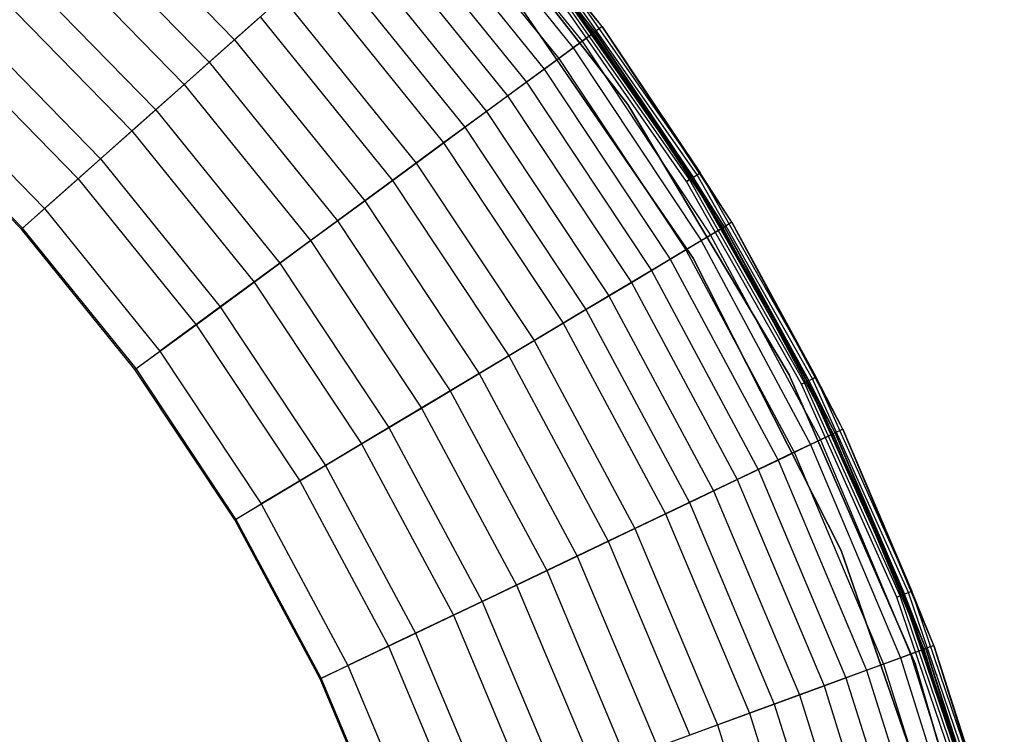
# Model space of a CAD drawing. Extents: x -11.4 to 11.4, y 1.8 to 24.6.
# Tile 197 of 199: x 6.5 to 11, y 16.8 to 20. Entities that reach past the tile are written whole.
import ezdxf

# ---------------------------------------------------------------- set-up
doc = ezdxf.new("R2010")
doc.units = 0
doc.header["$MEASUREMENT"] = 0
doc.layers.get('0').update_dxf_attribs({"color": 13, "linetype": 'CONTINUOUS'})

# ---------------------------------------------------------------- blocks, each defined once
blk = doc.blocks.new('GRUPUJ_4')
at = {"color": 0}
for p, q in [((20.6022, 18.148, 0.0816), (19.9298, 18.9796, 0.0816)), ((20.6022, 18.148, 0.0816), (19.9298, 18.9796, 0.0816)), ((19.8936, 18.9474, 0.9054), (20.5631, 18.1193, 0.9054)), ((19.8936, 18.9474, 0.9054), (20.5631, 18.1193, 0.9054)), ((20.5705, 18.1247, 0.0802), (19.9004, 18.9535, 0.0802)), ((20.5705, 18.1247, 0.0802), (19.9004, 18.9535, 0.0802)), ((20.7202, 17.7942, 0.0394), (19.8348, 18.923, 0.0394)), ((19.8348, 18.923, 0.0866), (20.7202, 17.7942, 0.0866)), ((20.7202, 17.7942, 0.0394), (19.8348, 18.923, 0.0394)), ((19.8348, 18.923, 0.0866), (20.7202, 17.7942, 0.0866)), ((20.7202, 17.7942, 0.0394), (19.8348, 18.923, 0.0394)), ((19.8454, 18.9046, 1.1801), (20.5111, 18.0812, 1.1801)), ((19.8454, 18.9046, 1.1801), (20.5111, 18.0812, 1.1801)), ((19.8082, 18.8715, 1.9047), (20.471, 18.0518, 1.9047)), ((19.8082, 18.8715, 1.9047), (20.471, 18.0518, 1.9047)), ((19.7469, 18.817, 2.1689), (20.4049, 18.0032, 2.1689)), ((19.7469, 18.817, 2.1689), (20.4049, 18.0032, 2.1689)), ((18.2684, 18.7638, 5.2789), (18.9278, 18.0887, 5.2789)), ((18.2684, 18.7638, 5.2789), (18.9278, 18.0887, 5.2789)), ((19.6856, 18.7625, 2.7907), (20.3387, 17.9547, 2.7907)), ((19.6856, 18.7625, 2.7907), (20.3387, 17.9547, 2.7907)), ((19.6107, 18.6959, 3.0418), (20.2579, 17.8954, 3.0418)), ((19.6107, 18.6959, 3.0418), (20.2579, 17.8954, 3.0418)), ((18.1632, 18.6509, 5.4192), (18.8125, 17.9862, 5.4192)), ((18.1632, 18.6509, 5.4192), (18.8125, 17.9862, 5.4192)), ((19.5313, 18.6253, 3.566), (20.1722, 17.8325, 3.566)), ((19.5313, 18.6253, 3.566), (20.1722, 17.8325, 3.566)), ((18.0592, 18.5393, 5.6574), (18.6985, 17.8848, 5.6574)), ((18.0592, 18.5393, 5.6574), (18.6985, 17.8848, 5.6574)), ((19.4418, 18.5457, 3.8034), (20.0757, 17.7617, 3.8034)), ((19.4418, 18.5457, 3.8034), (20.0757, 17.7617, 3.8034)), ((19.3509, 18.4649, 4.234), (19.9776, 17.6897, 4.234)), ((19.3509, 18.4649, 4.234), (19.9776, 17.6897, 4.234)), ((17.9406, 18.4121, 5.7763), (18.5686, 17.7693, 5.7763)), ((17.9406, 18.4121, 5.7763), (18.5686, 17.7693, 5.7763)), ((19.261, 18.385, 4.4118), (19.8806, 17.6186, 4.4118)), ((19.261, 18.385, 4.4118), (19.8806, 17.6186, 4.4118)), ((20.6022, 18.148, 0.0816), (20.4374, 18.3586, 0.0506)), ((21.0493, 17.4822, 0.0506), (20.4374, 18.3586, 0.0506)), ((21.0493, 17.4822, 0.0506), (20.4374, 18.3586, 0.0506)), ((20.6022, 18.148, 0.0816), (20.4374, 18.3586, 0.0506)), ((17.8419, 18.3062, 5.9534), (18.4604, 17.6731, 5.9534)), ((17.8419, 18.3062, 5.9534), (18.4604, 17.6731, 5.9534)), ((20.1734, 18.3241), (21.0182, 17.0936)), ((21.0182, 17.0936, 0.0394), (20.1734, 18.3241, 0.0394)), ((20.1734, 18.3241), (21.0182, 17.0936)), ((21.0182, 17.0936, 0.0394), (20.1734, 18.3241, 0.0394)), ((20.9871, 17.443), (20.3791, 18.3138)), ((20.9871, 17.443), (20.3791, 18.3138)), ((20.9871, 17.443, 0.0394), (20.3791, 18.3138, 0.0394)), ((20.9871, 17.443, 0.0394), (20.3791, 18.3138, 0.0394)), ((21.0002, 17.4512, 0.0425), (20.3913, 18.3232, 0.0425)), ((21.0002, 17.4512, 0.0425), (20.3913, 18.3232, 0.0425)), ((21.0111, 17.4581, 0.0514), (20.4016, 18.3311, 0.0514)), ((21.0111, 17.4581, 0.0514), (20.4016, 18.3311, 0.0514)), ((21.0132, 17.4594, 0.0063), (20.4035, 18.3326, 0.0063)), ((21.0132, 17.4594, 0.0063), (20.4035, 18.3326, 0.0063)), ((21.0182, 17.4626, 0.0647), (20.4082, 18.3362, 0.0647)), ((20.5705, 18.1247, 0.0802), (20.4082, 18.3362, 0.0647)), ((21.0182, 17.4626, 0.0647), (20.4082, 18.3362, 0.0647)), ((20.5705, 18.1247, 0.0802), (20.4082, 18.3362, 0.0647)), ((21.0351, 17.4732, 0.0241), (20.424, 18.3484, 0.0241)), ((21.0351, 17.4732, 0.0241), (20.424, 18.3484, 0.0241)), ((18.9278, 18.0887, 5.2789), (19.1452, 18.282, 4.811)), ((18.9278, 18.0887, 5.2789), (19.1452, 18.282, 4.811)), ((19.1452, 18.282, 4.811), (19.7557, 17.527, 4.811)), ((19.1452, 18.282, 4.811), (19.7557, 17.527, 4.811)), ((19.045, 18.1929, 4.9662), (18.8125, 17.9862, 5.4192)), ((19.045, 18.1929, 4.9662), (18.8125, 17.9862, 5.4192)), ((19.045, 18.1929, 4.9662), (19.6476, 17.4476, 4.9662)), ((19.045, 18.1929, 4.9662), (19.6476, 17.4476, 4.9662)), ((17.7116, 18.1664, 6.0441), (18.3175, 17.546, 6.0441)), ((17.7116, 18.1664, 6.0441), (18.3175, 17.546, 6.0441)), ((20.5705, 18.1247, 0.0802), (20.5111, 18.0812, 1.1801)), ((20.5705, 18.1247, 0.0802), (20.5111, 18.0812, 1.1801)), ((20.6022, 18.148, 0.0816), (20.5631, 18.1193, 0.9054)), ((20.6022, 18.148, 0.0816), (20.5631, 18.1193, 0.9054)), ((21.1599, 17.2369, 0.0802), (20.5705, 18.1247, 0.0802)), ((20.5705, 18.1247, 0.0802), (21.0182, 17.4626, 0.0647)), ((21.1599, 17.2369, 0.0802), (20.5705, 18.1247, 0.0802)), ((20.5705, 18.1247, 0.0802), (21.0182, 17.4626, 0.0647)), ((20.6022, 18.148, 0.0816), (21.0493, 17.4822, 0.0506)), ((20.6022, 18.148, 0.0816), (21.0493, 17.4822, 0.0506)), ((21.1937, 17.2571, 0.0816), (20.6022, 18.148, 0.0816)), ((21.1937, 17.2571, 0.0816), (20.6022, 18.148, 0.0816)), ((18.6985, 17.8848, 5.6574), (18.9278, 18.0887, 5.2789)), ((18.6985, 17.8848, 5.6574), (18.9278, 18.0887, 5.2789)), ((18.9278, 18.0887, 5.2789), (19.5211, 17.3548, 5.2789)), ((18.9278, 18.0887, 5.2789), (19.5211, 17.3548, 5.2789)), ((20.5111, 18.0812, 1.1801), (20.4049, 18.0032, 2.1689)), ((20.5111, 18.0812, 1.1801), (20.4049, 18.0032, 2.1689)), ((20.471, 18.0518, 1.9047), (20.5631, 18.1193, 0.9054)), ((20.471, 18.0518, 1.9047), (20.5631, 18.1193, 0.9054)), ((20.5111, 18.0812, 1.1801), (21.0968, 17.1991, 1.1801)), ((20.5111, 18.0812, 1.1801), (21.0968, 17.1991, 1.1801)), ((20.5631, 18.1193, 0.9054), (21.1521, 17.2322, 0.9054)), ((20.5631, 18.1193, 0.9054), (21.1521, 17.2322, 0.9054)), ((17.6182, 18.0663, 6.1734), (18.2152, 17.4551, 6.1734)), ((17.6182, 18.0663, 6.1734), (18.2152, 17.4551, 6.1734)), ((20.3387, 17.9547, 2.7907), (20.471, 18.0518, 1.9047)), ((20.3387, 17.9547, 2.7907), (20.471, 18.0518, 1.9047)), ((20.471, 18.0518, 1.9047), (21.0541, 17.1735, 1.9047)), ((20.471, 18.0518, 1.9047), (21.0541, 17.1735, 1.9047)), ((20.4049, 18.0032, 2.1689), (20.2579, 17.8954, 3.0418)), ((20.4049, 18.0032, 2.1689), (20.2579, 17.8954, 3.0418)), ((20.4049, 18.0032, 2.1689), (20.9837, 17.1314, 2.1689)), ((20.4049, 18.0032, 2.1689), (20.9837, 17.1314, 2.1689)), ((18.8125, 17.9862, 5.4192), (18.5686, 17.7693, 5.7763)), ((18.8125, 17.9862, 5.4192), (18.5686, 17.7693, 5.7763)), ((18.8125, 17.9862, 5.4192), (19.3967, 17.2635, 5.4192)), ((18.8125, 17.9862, 5.4192), (19.3967, 17.2635, 5.4192)), ((20.1722, 17.8325, 3.566), (20.3387, 17.9547, 2.7907)), ((20.1722, 17.8325, 3.566), (20.3387, 17.9547, 2.7907)), ((20.3387, 17.9547, 2.7907), (20.9133, 17.0893, 2.7907)), ((20.3387, 17.9547, 2.7907), (20.9133, 17.0893, 2.7907)), ((17.4789, 17.9168, 6.2296), (18.0625, 17.3193, 6.2296)), ((17.4789, 17.9168, 6.2296), (18.0625, 17.3193, 6.2296)), ((18.4604, 17.6731, 5.9534), (18.6985, 17.8848, 5.6574)), ((18.4604, 17.6731, 5.9534), (18.6985, 17.8848, 5.6574)), ((18.6985, 17.8848, 5.6574), (19.2738, 17.1733, 5.6574)), ((18.6985, 17.8848, 5.6574), (19.2738, 17.1733, 5.6574)), ((20.2579, 17.8954, 3.0418), (20.0757, 17.7617, 3.8034)), ((20.2579, 17.8954, 3.0418), (20.0757, 17.7617, 3.8034)), ((20.2579, 17.8954, 3.0418), (20.8273, 17.0378, 3.0418)), ((20.2579, 17.8954, 3.0418), (20.8273, 17.0378, 3.0418)), ((17.9572, 17.2257, 6.2835), (17.3829, 17.8137, 6.2835)), ((17.9572, 17.2257, 6.2835), (17.3829, 17.8137, 6.2835)), ((17.9621, 17.23, 6.3228), (17.3873, 17.8185, 6.3228)), ((17.9621, 17.23, 6.3228), (17.3873, 17.8185, 6.3228)), ((19.9776, 17.6897, 4.234), (20.1722, 17.8325, 3.566)), ((19.9776, 17.6897, 4.234), (20.1722, 17.8325, 3.566)), ((20.1722, 17.8325, 3.566), (20.7361, 16.9833, 3.566)), ((20.1722, 17.8325, 3.566), (20.7361, 16.9833, 3.566)), ((18.5686, 17.7693, 5.7763), (18.3175, 17.546, 6.0441)), ((18.5686, 17.7693, 5.7763), (18.3175, 17.546, 6.0441)), ((18.5686, 17.7693, 5.7763), (19.1336, 17.0705, 5.7763)), ((18.5686, 17.7693, 5.7763), (19.1336, 17.0705, 5.7763)), ((21.4554, 16.5622, 0.0394), (20.7202, 17.7942, 0.0394)), ((20.7202, 17.7942, 0.0866), (21.4554, 16.5622, 0.0866)), ((20.7202, 17.7942, 0.0394), (20.7202, 17.7942, 0.0866)), ((21.4554, 16.5622, 0.0394), (20.7202, 17.7942, 0.0394)), ((20.7202, 17.7942, 0.0394), (20.7202, 17.7942, 0.0866)), ((20.7202, 17.7942, 0.0866), (21.4554, 16.5622, 0.0866)), ((21.4554, 16.5622, 0.0394), (20.7202, 17.7942, 0.0394)), ((20.0757, 17.7617, 3.8034), (19.8806, 17.6186, 4.4118)), ((20.0757, 17.7617, 3.8034), (19.8806, 17.6186, 4.4118)), ((20.0757, 17.7617, 3.8034), (20.6334, 16.9218, 3.8034)), ((20.0757, 17.7617, 3.8034), (20.6334, 16.9218, 3.8034)), ((19.7557, 17.527, 4.811), (19.9776, 17.6897, 4.234)), ((19.7557, 17.527, 4.811), (19.9776, 17.6897, 4.234)), ((19.9776, 17.6897, 4.234), (20.529, 16.8593, 4.234)), ((19.9776, 17.6897, 4.234), (20.529, 16.8593, 4.234)), ((18.2152, 17.4551, 6.1734), (18.4604, 17.6731, 5.9534)), ((18.2152, 17.4551, 6.1734), (18.4604, 17.6731, 5.9534)), ((18.4604, 17.6731, 5.9534), (19.0169, 16.9848, 5.9534)), ((18.4604, 17.6731, 5.9534), (19.0169, 16.9848, 5.9534)), ((19.8806, 17.6186, 4.4118), (19.6476, 17.4476, 4.9662)), ((19.8806, 17.6186, 4.4118), (19.6476, 17.4476, 4.9662)), ((19.8806, 17.6186, 4.4118), (20.4258, 16.7976, 4.4118)), ((19.8806, 17.6186, 4.4118), (20.4258, 16.7976, 4.4118)), ((18.3175, 17.546, 6.0441), (18.0625, 17.3193, 6.2296)), ((18.3175, 17.546, 6.0441), (18.0625, 17.3193, 6.2296)), ((18.3175, 17.546, 6.0441), (18.8627, 16.8717, 6.0441)), ((18.3175, 17.546, 6.0441), (18.8627, 16.8717, 6.0441)), ((19.5211, 17.3548, 5.2789), (19.7557, 17.527, 4.811)), ((19.5211, 17.3548, 5.2789), (19.7557, 17.527, 4.811)), ((19.7557, 17.527, 4.811), (20.2928, 16.718, 4.811)), ((19.7557, 17.527, 4.811), (20.2928, 16.718, 4.811)), ((17.9621, 17.23, 6.3228), (18.2152, 17.4551, 6.1734)), ((17.9621, 17.23, 6.3228), (18.2152, 17.4551, 6.1734)), ((18.2152, 17.4551, 6.1734), (18.7524, 16.7907, 6.1734)), ((18.2152, 17.4551, 6.1734), (18.7524, 16.7907, 6.1734)), ((20.9871, 17.443), (21.0132, 17.4594, 0.0063)), ((20.9871, 17.443), (21.0132, 17.4594, 0.0063)), ((21.0111, 17.4581, 0.0514), (21.0002, 17.4512, 0.0425)), ((21.0111, 17.4581, 0.0514), (21.0002, 17.4512, 0.0425)), ((21.0182, 17.4626, 0.0647), (21.0111, 17.4581, 0.0514)), ((21.0182, 17.4626, 0.0647), (21.0111, 17.4581, 0.0514)), ((21.5362, 16.5319, 0.0514), (21.0111, 17.4581, 0.0514)), ((21.5362, 16.5319, 0.0514), (21.0111, 17.4581, 0.0514)), ((21.0132, 17.4594, 0.0063), (21.0351, 17.4732, 0.0241)), ((21.0132, 17.4594, 0.0063), (21.0351, 17.4732, 0.0241)), ((21.5384, 16.533, 0.0063), (21.0132, 17.4594, 0.0063)), ((21.5384, 16.533, 0.0063), (21.0132, 17.4594, 0.0063)), ((21.5438, 16.5357, 0.0647), (21.0182, 17.4626, 0.0647)), ((21.1599, 17.2369, 0.0802), (21.0182, 17.4626, 0.0647)), ((21.5438, 16.5357, 0.0647), (21.0182, 17.4626, 0.0647)), ((21.1599, 17.2369, 0.0802), (21.0182, 17.4626, 0.0647)), ((21.0351, 17.4732, 0.0241), (21.0493, 17.4822, 0.0506)), ((21.0351, 17.4732, 0.0241), (21.0493, 17.4822, 0.0506)), ((21.5615, 16.5447, 0.0241), (21.0351, 17.4732, 0.0241)), ((21.5615, 16.5447, 0.0241), (21.0351, 17.4732, 0.0241)), ((21.1937, 17.2571, 0.0816), (21.0493, 17.4822, 0.0506)), ((21.5766, 16.5524, 0.0506), (21.0493, 17.4822, 0.0506)), ((21.5766, 16.5524, 0.0506), (21.0493, 17.4822, 0.0506)), ((21.1937, 17.2571, 0.0816), (21.0493, 17.4822, 0.0506)), ((19.6476, 17.4476, 4.9662), (19.3967, 17.2635, 5.4192)), ((19.6476, 17.4476, 4.9662), (19.3967, 17.2635, 5.4192)), ((19.6476, 17.4476, 4.9662), (20.1777, 16.6492, 4.9662)), ((19.6476, 17.4476, 4.9662), (20.1777, 16.6492, 4.9662)), ((21.0002, 17.4512, 0.0425), (20.9871, 17.443, 0.0394)), ((21.0002, 17.4512, 0.0425), (20.9871, 17.443, 0.0394)), ((21.511, 16.5191), (20.9871, 17.443)), ((21.511, 16.5191), (20.9871, 17.443)), ((21.511, 16.5191, 0.0394), (20.9871, 17.443, 0.0394)), ((21.511, 16.5191, 0.0394), (20.9871, 17.443, 0.0394)), ((21.5247, 16.5261, 0.0425), (21.0002, 17.4512, 0.0425)), ((21.5247, 16.5261, 0.0425), (21.0002, 17.4512, 0.0425)), ((17.9572, 17.2257, 6.2835), (18.0625, 17.3193, 6.2296)), ((17.9572, 17.2257, 6.2835), (18.0625, 17.3193, 6.2296)), ((18.0625, 17.3193, 6.2296), (18.5876, 16.6699, 6.2296)), ((18.0625, 17.3193, 6.2296), (18.5876, 16.6699, 6.2296)), ((19.2738, 17.1733, 5.6574), (19.5211, 17.3548, 5.2789)), ((19.2738, 17.1733, 5.6574), (19.5211, 17.3548, 5.2789)), ((19.5211, 17.3548, 5.2789), (20.0431, 16.5686, 5.2789)), ((19.5211, 17.3548, 5.2789), (20.0431, 16.5686, 5.2789)), ((18.4792, 16.5904, 6.3228), (17.9621, 17.23, 6.3228)), ((18.4792, 16.5904, 6.3228), (17.9621, 17.23, 6.3228)), ((19.3967, 17.2635, 5.4192), (19.1336, 17.0705, 5.7763)), ((19.3967, 17.2635, 5.4192), (19.1336, 17.0705, 5.7763)), ((19.3967, 17.2635, 5.4192), (19.9107, 16.4894, 5.4192)), ((19.3967, 17.2635, 5.4192), (19.9107, 16.4894, 5.4192)), ((21.0541, 17.1735, 1.9047), (21.1521, 17.2322, 0.9054)), ((21.0541, 17.1735, 1.9047), (21.1521, 17.2322, 0.9054)), ((21.1599, 17.2369, 0.0802), (21.0968, 17.1991, 1.1801)), ((21.1599, 17.2369, 0.0802), (21.0968, 17.1991, 1.1801)), ((21.1937, 17.2571, 0.0816), (21.1521, 17.2322, 0.9054)), ((21.1937, 17.2571, 0.0816), (21.1521, 17.2322, 0.9054)), ((21.1521, 17.2322, 0.9054), (21.6554, 16.2938, 0.9054)), ((21.1521, 17.2322, 0.9054), (21.6554, 16.2938, 0.9054)), ((21.6637, 16.2977, 0.0802), (21.1599, 17.2369, 0.0802)), ((21.6637, 16.2977, 0.0802), (21.1599, 17.2369, 0.0802)), ((21.1599, 17.2369, 0.0802), (21.5438, 16.5357, 0.0647)), ((21.1599, 17.2369, 0.0802), (21.5438, 16.5357, 0.0647)), ((21.1937, 17.2571, 0.0816), (21.5766, 16.5524, 0.0506)), ((21.1937, 17.2571, 0.0816), (21.5766, 16.5524, 0.0506)), ((21.6992, 16.3147, 0.0816), (21.1937, 17.2571, 0.0816)), ((21.6992, 16.3147, 0.0816), (21.1937, 17.2571, 0.0816)), ((18.474, 16.5865, 6.2835), (17.9572, 17.2257, 6.2835)), ((18.474, 16.5865, 6.2835), (17.9572, 17.2257, 6.2835)), ((21.0968, 17.1991, 1.1801), (20.9837, 17.1314, 2.1689)), ((21.0968, 17.1991, 1.1801), (20.9837, 17.1314, 2.1689)), ((21.0968, 17.1991, 1.1801), (21.5973, 16.266, 1.1801)), ((21.0968, 17.1991, 1.1801), (21.5973, 16.266, 1.1801)), ((19.0169, 16.9848, 5.9534), (19.2738, 17.1733, 5.6574)), ((19.0169, 16.9848, 5.9534), (19.2738, 17.1733, 5.6574)), ((19.2738, 17.1733, 5.6574), (19.7799, 16.4111, 5.6574)), ((19.2738, 17.1733, 5.6574), (19.7799, 16.4111, 5.6574)), ((20.9133, 17.0893, 2.7907), (21.0541, 17.1735, 1.9047)), ((20.9133, 17.0893, 2.7907), (21.0541, 17.1735, 1.9047)), ((21.0541, 17.1735, 1.9047), (21.5524, 16.2446, 1.9047)), ((21.0541, 17.1735, 1.9047), (21.5524, 16.2446, 1.9047)), ((20.9837, 17.1314, 2.1689), (20.8273, 17.0378, 3.0418)), ((20.9837, 17.1314, 2.1689), (20.8273, 17.0378, 3.0418)), ((20.9837, 17.1314, 2.1689), (21.4784, 16.2093, 2.1689)), ((20.9837, 17.1314, 2.1689), (21.4784, 16.2093, 2.1689)), ((21.0182, 17.0936), (21.6913, 15.7614)), ((21.0182, 17.0936, 0.0394), (21.0182, 17.0936)), ((21.6913, 15.7614, 0.0394), (21.0182, 17.0936, 0.0394)), ((21.0182, 17.0936, 0.0394), (21.0182, 17.0936)), ((21.0182, 17.0936), (21.6913, 15.7614)), ((21.6913, 15.7614, 0.0394), (21.0182, 17.0936, 0.0394)), ((19.1336, 17.0705, 5.7763), (18.8627, 16.8717, 6.0441)), ((19.1336, 17.0705, 5.7763), (18.8627, 16.8717, 6.0441)), ((19.1336, 17.0705, 5.7763), (19.6306, 16.3218, 5.7763)), ((19.1336, 17.0705, 5.7763), (19.6306, 16.3218, 5.7763)), ((20.7361, 16.9833, 3.566), (20.9133, 17.0893, 2.7907)), ((20.7361, 16.9833, 3.566), (20.9133, 17.0893, 2.7907)), ((20.9133, 17.0893, 2.7907), (21.4043, 16.1739, 2.7907)), ((20.9133, 17.0893, 2.7907), (21.4043, 16.1739, 2.7907)), ((20.8273, 17.0378, 3.0418), (20.6334, 16.9218, 3.8034)), ((20.8273, 17.0378, 3.0418), (20.6334, 16.9218, 3.8034)), ((20.8273, 17.0378, 3.0418), (21.3139, 16.1307, 3.0418)), ((20.8273, 17.0378, 3.0418), (21.3139, 16.1307, 3.0418)), ((18.7524, 16.7907, 6.1734), (19.0169, 16.9848, 5.9534)), ((18.7524, 16.7907, 6.1734), (19.0169, 16.9848, 5.9534)), ((19.0169, 16.9848, 5.9534), (19.5064, 16.2475, 5.9534)), ((19.0169, 16.9848, 5.9534), (19.5064, 16.2475, 5.9534)), ((20.529, 16.8593, 4.234), (20.7361, 16.9833, 3.566)), ((20.529, 16.8593, 4.234), (20.7361, 16.9833, 3.566)), ((20.7361, 16.9833, 3.566), (21.2179, 16.0849, 3.566)), ((20.7361, 16.9833, 3.566), (21.2179, 16.0849, 3.566)), ((20.6334, 16.9218, 3.8034), (20.4258, 16.7976, 4.4118)), ((20.6334, 16.9218, 3.8034), (20.4258, 16.7976, 4.4118)), ((20.6334, 16.9218, 3.8034), (21.1099, 16.0333, 3.8034)), ((20.6334, 16.9218, 3.8034), (21.1099, 16.0333, 3.8034)), ((18.8627, 16.8717, 6.0441), (18.5876, 16.6699, 6.2296)), ((18.8627, 16.8717, 6.0441), (18.5876, 16.6699, 6.2296)), ((18.8627, 16.8717, 6.0441), (19.3423, 16.1493, 6.0441)), ((18.8627, 16.8717, 6.0441), (19.3423, 16.1493, 6.0441)), ((20.2928, 16.718, 4.811), (20.529, 16.8593, 4.234)), ((20.2928, 16.718, 4.811), (20.529, 16.8593, 4.234)), ((20.529, 16.8593, 4.234), (21.0001, 15.9809, 4.234)), ((20.529, 16.8593, 4.234), (21.0001, 15.9809, 4.234)), ((18.4792, 16.5904, 6.3228), (18.7524, 16.7907, 6.1734)), ((18.4792, 16.5904, 6.3228), (18.7524, 16.7907, 6.1734)), ((18.7524, 16.7907, 6.1734), (19.2249, 16.079, 6.1734)), ((18.7524, 16.7907, 6.1734), (19.2249, 16.079, 6.1734)), ((20.4258, 16.7976, 4.4118), (20.1777, 16.6492, 4.9662)), ((20.4258, 16.7976, 4.4118), (20.1777, 16.6492, 4.9662)), ((20.4258, 16.7976, 4.4118), (20.8916, 15.9291, 4.4118)), ((20.4258, 16.7976, 4.4118), (20.8916, 15.9291, 4.4118)), ((20.0431, 16.5686, 5.2789), (20.2928, 16.718, 4.811)), ((20.0431, 16.5686, 5.2789), (20.2928, 16.718, 4.811)), ((20.2928, 16.718, 4.811), (20.7518, 15.8623, 4.811)), ((20.2928, 16.718, 4.811), (20.7518, 15.8623, 4.811)), ((18.474, 16.5865, 6.2835), (18.5876, 16.6699, 6.2296)), ((18.474, 16.5865, 6.2835), (18.5876, 16.6699, 6.2296)), ((18.5876, 16.6699, 6.2296), (19.0496, 15.9741, 6.2296)), ((18.5876, 16.6699, 6.2296), (19.0496, 15.9741, 6.2296)), ((20.1777, 16.6492, 4.9662), (19.9107, 16.4894, 5.4192)), ((20.1777, 16.6492, 4.9662), (19.9107, 16.4894, 5.4192)), ((20.1777, 16.6492, 4.9662), (20.6308, 15.8046, 4.9662)), ((20.1777, 16.6492, 4.9662), (20.6308, 15.8046, 4.9662)), ((18.9287, 15.9017, 6.2835), (18.474, 16.5865, 6.2835)), ((18.9287, 15.9017, 6.2835), (18.474, 16.5865, 6.2835)), ((18.9342, 15.9051, 6.3228), (18.4792, 16.5904, 6.3228)), ((18.9342, 15.9051, 6.3228), (18.4792, 16.5904, 6.3228)), ((19.7799, 16.4111, 5.6574), (20.0431, 16.5686, 5.2789)), ((19.7799, 16.4111, 5.6574), (20.0431, 16.5686, 5.2789)), ((20.0431, 16.5686, 5.2789), (20.4892, 15.737, 5.2789)), ((20.0431, 16.5686, 5.2789), (20.4892, 15.737, 5.2789)), ((22.0286, 15.247, 0.0394), (21.4554, 16.5622, 0.0394)), ((21.4554, 16.5622, 0.0866), (22.0286, 15.247, 0.0866)), ((21.4554, 16.5622, 0.0394), (21.4554, 16.5622, 0.0866)), ((22.0286, 15.247, 0.0394), (21.4554, 16.5622, 0.0394)), ((22.0286, 15.247, 0.0394), (21.4554, 16.5622, 0.0394)), ((21.4554, 16.5622, 0.0394), (21.4554, 16.5622, 0.0866)), ((21.4554, 16.5622, 0.0866), (22.0286, 15.247, 0.0866)), ((21.511, 16.5191), (21.5384, 16.533, 0.0063)), ((21.511, 16.5191), (21.5384, 16.533, 0.0063)), ((21.5247, 16.5261, 0.0425), (21.511, 16.5191, 0.0394)), ((21.5247, 16.5261, 0.0425), (21.511, 16.5191, 0.0394)), ((21.946, 15.5502), (21.511, 16.5191)), ((21.946, 15.5502), (21.511, 16.5191)), ((21.946, 15.5502, 0.0394), (21.511, 16.5191, 0.0394)), ((21.946, 15.5502, 0.0394), (21.511, 16.5191, 0.0394)), ((21.5362, 16.5319, 0.0514), (21.5247, 16.5261, 0.0425)), ((21.5362, 16.5319, 0.0514), (21.5247, 16.5261, 0.0425)), ((21.9603, 15.5559, 0.0425), (21.5247, 16.5261, 0.0425)), ((21.9603, 15.5559, 0.0425), (21.5247, 16.5261, 0.0425)), ((21.5438, 16.5357, 0.0647), (21.5362, 16.5319, 0.0514)), ((21.5438, 16.5357, 0.0647), (21.5362, 16.5319, 0.0514)), ((21.9723, 15.5606, 0.0514), (21.5362, 16.5319, 0.0514)), ((21.9723, 15.5606, 0.0514), (21.5362, 16.5319, 0.0514)), ((21.5384, 16.533, 0.0063), (21.5615, 16.5447, 0.0241)), ((21.5384, 16.533, 0.0063), (21.5615, 16.5447, 0.0241)), ((21.9746, 15.5615, 0.0063), (21.5384, 16.533, 0.0063)), ((21.9746, 15.5615, 0.0063), (21.5384, 16.533, 0.0063)), ((21.9802, 15.5637, 0.0647), (21.5438, 16.5357, 0.0647)), ((21.6637, 16.2977, 0.0802), (21.5438, 16.5357, 0.0647)), ((21.6637, 16.2977, 0.0802), (21.5438, 16.5357, 0.0647)), ((21.9802, 15.5637, 0.0647), (21.5438, 16.5357, 0.0647)), ((21.5615, 16.5447, 0.0241), (21.5766, 16.5524, 0.0506)), ((21.5615, 16.5447, 0.0241), (21.5766, 16.5524, 0.0506)), ((21.9987, 15.571, 0.0241), (21.5615, 16.5447, 0.0241)), ((21.9987, 15.571, 0.0241), (21.5615, 16.5447, 0.0241)), ((22.0144, 15.5772, 0.0506), (21.5766, 16.5524, 0.0506)), ((21.6992, 16.3147, 0.0816), (21.5766, 16.5524, 0.0506)), ((22.0144, 15.5772, 0.0506), (21.5766, 16.5524, 0.0506)), ((21.6992, 16.3147, 0.0816), (21.5766, 16.5524, 0.0506)), ((19.9107, 16.4894, 5.4192), (19.6306, 16.3218, 5.7763)), ((19.9107, 16.4894, 5.4192), (19.6306, 16.3218, 5.7763)), ((19.9107, 16.4894, 5.4192), (20.35, 15.6705, 5.4192)), ((19.9107, 16.4894, 5.4192), (20.35, 15.6705, 5.4192)), ((19.5064, 16.2475, 5.9534), (19.7799, 16.4111, 5.6574)), ((19.5064, 16.2475, 5.9534), (19.7799, 16.4111, 5.6574)), ((19.7799, 16.4111, 5.6574), (20.2123, 15.6048, 5.6574)), ((19.7799, 16.4111, 5.6574), (20.2123, 15.6048, 5.6574)), ((19.6306, 16.3218, 5.7763), (19.3423, 16.1493, 6.0441)), ((19.6306, 16.3218, 5.7763), (19.3423, 16.1493, 6.0441)), ((19.6306, 16.3218, 5.7763), (20.0554, 15.5299, 5.7763)), ((19.6306, 16.3218, 5.7763), (20.0554, 15.5299, 5.7763)), ((21.5524, 16.2446, 1.9047), (21.6554, 16.2938, 0.9054)), ((21.5524, 16.2446, 1.9047), (21.6554, 16.2938, 0.9054)), ((21.6637, 16.2977, 0.0802), (21.5973, 16.266, 1.1801)), ((21.6637, 16.2977, 0.0802), (21.5973, 16.266, 1.1801)), ((21.6992, 16.3147, 0.0816), (21.6554, 16.2938, 0.9054)), ((21.6992, 16.3147, 0.0816), (21.6554, 16.2938, 0.9054)), ((21.6554, 16.2938, 0.9054), (22.0687, 15.3124, 0.9054)), ((21.6554, 16.2938, 0.9054), (22.0687, 15.3124, 0.9054)), ((22.0773, 15.3155, 0.0802), (21.6637, 16.2977, 0.0802)), ((22.0773, 15.3155, 0.0802), (21.6637, 16.2977, 0.0802)), ((21.6637, 16.2977, 0.0802), (21.9802, 15.5637, 0.0647)), ((21.6637, 16.2977, 0.0802), (21.9802, 15.5637, 0.0647)), ((21.6992, 16.3147, 0.0816), (22.0144, 15.5772, 0.0506)), ((22.1142, 15.3291, 0.0816), (21.6992, 16.3147, 0.0816)), ((21.6992, 16.3147, 0.0816), (22.0144, 15.5772, 0.0506)), ((22.1142, 15.3291, 0.0816), (21.6992, 16.3147, 0.0816)), ((19.2249, 16.079, 6.1734), (19.5064, 16.2475, 5.9534)), ((19.2249, 16.079, 6.1734), (19.5064, 16.2475, 5.9534)), ((19.5064, 16.2475, 5.9534), (19.9248, 15.4675, 5.9534)), ((19.5064, 16.2475, 5.9534), (19.9248, 15.4675, 5.9534)), ((21.4043, 16.1739, 2.7907), (21.5524, 16.2446, 1.9047)), ((21.4043, 16.1739, 2.7907), (21.5524, 16.2446, 1.9047)), ((21.5973, 16.266, 1.1801), (21.4784, 16.2093, 2.1689)), ((21.5973, 16.266, 1.1801), (21.4784, 16.2093, 2.1689)), ((21.5524, 16.2446, 1.9047), (21.9615, 15.273, 1.9047)), ((21.5524, 16.2446, 1.9047), (21.9615, 15.273, 1.9047)), ((21.5973, 16.266, 1.1801), (22.0082, 15.2902, 1.1801)), ((21.5973, 16.266, 1.1801), (22.0082, 15.2902, 1.1801)), ((21.4784, 16.2093, 2.1689), (21.3139, 16.1307, 3.0418)), ((21.4784, 16.2093, 2.1689), (21.3139, 16.1307, 3.0418)), ((21.4784, 16.2093, 2.1689), (21.8845, 15.2448, 2.1689)), ((21.4784, 16.2093, 2.1689), (21.8845, 15.2448, 2.1689)), ((21.2179, 16.0849, 3.566), (21.4043, 16.1739, 2.7907)), ((21.2179, 16.0849, 3.566), (21.4043, 16.1739, 2.7907)), ((21.4043, 16.1739, 2.7907), (21.8074, 15.2165, 2.7907)), ((21.4043, 16.1739, 2.7907), (21.8074, 15.2165, 2.7907)), ((19.3423, 16.1493, 6.0441), (19.0496, 15.9741, 6.2296)), ((19.3423, 16.1493, 6.0441), (19.0496, 15.9741, 6.2296)), ((19.3423, 16.1493, 6.0441), (19.7522, 15.3851, 6.0441)), ((19.3423, 16.1493, 6.0441), (19.7522, 15.3851, 6.0441)), ((21.3139, 16.1307, 3.0418), (21.1099, 16.0333, 3.8034)), ((21.3139, 16.1307, 3.0418), (21.1099, 16.0333, 3.8034)), ((21.3139, 16.1307, 3.0418), (21.7134, 15.182, 3.0418)), ((21.3139, 16.1307, 3.0418), (21.7134, 15.182, 3.0418)), ((18.9342, 15.9051, 6.3228), (19.2249, 16.079, 6.1734)), ((18.9342, 15.9051, 6.3228), (19.2249, 16.079, 6.1734)), ((19.2249, 16.079, 6.1734), (19.6287, 15.3261, 6.1734)), ((19.2249, 16.079, 6.1734), (19.6287, 15.3261, 6.1734)), ((21.0001, 15.9809, 4.234), (21.2179, 16.0849, 3.566)), ((21.0001, 15.9809, 4.234), (21.2179, 16.0849, 3.566)), ((21.2179, 16.0849, 3.566), (21.6136, 15.1454, 3.566)), ((21.2179, 16.0849, 3.566), (21.6136, 15.1454, 3.566)), ((21.1099, 16.0333, 3.8034), (20.8916, 15.9291, 4.4118)), ((21.1099, 16.0333, 3.8034), (20.8916, 15.9291, 4.4118)), ((21.1099, 16.0333, 3.8034), (21.5012, 15.1042, 3.8034)), ((21.1099, 16.0333, 3.8034), (21.5012, 15.1042, 3.8034)), ((18.9287, 15.9017, 6.2835), (19.0496, 15.9741, 6.2296)), ((18.9287, 15.9017, 6.2835), (19.0496, 15.9741, 6.2296)), ((19.0496, 15.9741, 6.2296), (19.4444, 15.2381, 6.2296)), ((19.0496, 15.9741, 6.2296), (19.4444, 15.2381, 6.2296)), ((20.7518, 15.8623, 4.811), (21.0001, 15.9809, 4.234)), ((20.7518, 15.8623, 4.811), (21.0001, 15.9809, 4.234)), ((21.0001, 15.9809, 4.234), (21.387, 15.0623, 4.234)), ((21.0001, 15.9809, 4.234), (21.387, 15.0623, 4.234)), ((20.8916, 15.9291, 4.4118), (20.6308, 15.8046, 4.9662)), ((20.8916, 15.9291, 4.4118), (20.6308, 15.8046, 4.9662)), ((20.8916, 15.9291, 4.4118), (21.2741, 15.0208, 4.4118)), ((20.8916, 15.9291, 4.4118), (21.2741, 15.0208, 4.4118)), ((19.3172, 15.1774, 6.2835), (18.9287, 15.9017, 6.2835)), ((19.3172, 15.1774, 6.2835), (18.9287, 15.9017, 6.2835)), ((19.3231, 15.1802, 6.3228), (18.9342, 15.9051, 6.3228)), ((19.3231, 15.1802, 6.3228), (18.9342, 15.9051, 6.3228)), ((20.4892, 15.737, 5.2789), (20.7518, 15.8623, 4.811)), ((20.4892, 15.737, 5.2789), (20.7518, 15.8623, 4.811)), ((20.7518, 15.8623, 4.811), (21.1286, 14.9675, 4.811)), ((20.7518, 15.8623, 4.811), (21.1286, 14.9675, 4.811)), ((20.6308, 15.8046, 4.9662), (20.35, 15.6705, 5.4192)), ((20.6308, 15.8046, 4.9662), (20.35, 15.6705, 5.4192)), ((20.6308, 15.8046, 4.9662), (21.0027, 14.9213, 4.9662)), ((20.6308, 15.8046, 4.9662), (21.0027, 14.9213, 4.9662)), ((21.6913, 15.7614), (22.1809, 14.3514)), ((21.6913, 15.7614, 0.0394), (21.6913, 15.7614)), ((22.1809, 14.3514, 0.0394), (21.6913, 15.7614, 0.0394)), ((21.6913, 15.7614, 0.0394), (21.6913, 15.7614)), ((21.6913, 15.7614), (22.1809, 14.3514)), ((22.1809, 14.3514, 0.0394), (21.6913, 15.7614, 0.0394)), ((20.2123, 15.6048, 5.6574), (20.4892, 15.737, 5.2789)), ((20.2123, 15.6048, 5.6574), (20.4892, 15.737, 5.2789)), ((20.4892, 15.737, 5.2789), (20.8555, 14.8672, 5.2789)), ((20.4892, 15.737, 5.2789), (20.8555, 14.8672, 5.2789)), ((20.35, 15.6705, 5.4192), (20.0554, 15.5299, 5.7763)), ((20.35, 15.6705, 5.4192), (20.0554, 15.5299, 5.7763)), ((20.35, 15.6705, 5.4192), (20.7106, 14.8141, 5.4192)), ((20.35, 15.6705, 5.4192), (20.7106, 14.8141, 5.4192)), ((19.9248, 15.4675, 5.9534), (20.2123, 15.6048, 5.6574)), ((19.9248, 15.4675, 5.9534), (20.2123, 15.6048, 5.6574)), ((20.2123, 15.6048, 5.6574), (20.5674, 14.7615, 5.6574)), ((20.2123, 15.6048, 5.6574), (20.5674, 14.7615, 5.6574)), ((21.9746, 15.5615, 0.0063), (21.9987, 15.571, 0.0241)), ((21.9746, 15.5615, 0.0063), (21.9987, 15.571, 0.0241)), ((21.9987, 15.571, 0.0241), (22.0144, 15.5772, 0.0506)), ((21.9987, 15.571, 0.0241), (22.0144, 15.5772, 0.0506)), ((22.3428, 14.5606, 0.0241), (21.9987, 15.571, 0.0241)), ((22.3428, 14.5606, 0.0241), (21.9987, 15.571, 0.0241)), ((22.359, 14.5653, 0.0506), (22.0144, 15.5772, 0.0506)), ((22.1142, 15.3291, 0.0816), (22.0144, 15.5772, 0.0506)), ((22.1142, 15.3291, 0.0816), (22.0144, 15.5772, 0.0506)), ((22.359, 14.5653, 0.0506), (22.0144, 15.5772, 0.0506)), ((20.0554, 15.5299, 5.7763), (19.7522, 15.3851, 6.0441)), ((20.0554, 15.5299, 5.7763), (19.7522, 15.3851, 6.0441)), ((20.0554, 15.5299, 5.7763), (20.4042, 14.7016, 5.7763)), ((20.0554, 15.5299, 5.7763), (20.4042, 14.7016, 5.7763)), ((21.946, 15.5502), (21.9746, 15.5615, 0.0063)), ((21.946, 15.5502), (21.9746, 15.5615, 0.0063)), ((21.9603, 15.5559, 0.0425), (21.946, 15.5502, 0.0394)), ((21.9603, 15.5559, 0.0425), (21.946, 15.5502, 0.0394)), ((22.2883, 14.5449), (21.946, 15.5502)), ((22.2883, 14.5449), (21.946, 15.5502)), ((22.2883, 14.5449, 0.0394), (21.946, 15.5502, 0.0394)), ((22.2883, 14.5449, 0.0394), (21.946, 15.5502, 0.0394)), ((21.9723, 15.5606, 0.0514), (21.9603, 15.5559, 0.0425)), ((21.9723, 15.5606, 0.0514), (21.9603, 15.5559, 0.0425)), ((22.3031, 14.5492, 0.0425), (21.9603, 15.5559, 0.0425)), ((22.3031, 14.5492, 0.0425), (21.9603, 15.5559, 0.0425)), ((21.9802, 15.5637, 0.0647), (21.9723, 15.5606, 0.0514)), ((21.9802, 15.5637, 0.0647), (21.9723, 15.5606, 0.0514)), ((22.3155, 14.5528, 0.0514), (21.9723, 15.5606, 0.0514)), ((22.3155, 14.5528, 0.0514), (21.9723, 15.5606, 0.0514)), ((22.3179, 14.5535, 0.0063), (21.9746, 15.5615, 0.0063)), ((22.3179, 14.5535, 0.0063), (21.9746, 15.5615, 0.0063)), ((22.3236, 14.5551, 0.0647), (21.9802, 15.5637, 0.0647)), ((22.0773, 15.3155, 0.0802), (21.9802, 15.5637, 0.0647)), ((22.0773, 15.3155, 0.0802), (21.9802, 15.5637, 0.0647)), ((22.3236, 14.5551, 0.0647), (21.9802, 15.5637, 0.0647)), ((19.6287, 15.3261, 6.1734), (19.9248, 15.4675, 5.9534)), ((19.6287, 15.3261, 6.1734), (19.9248, 15.4675, 5.9534)), ((19.9248, 15.4675, 5.9534), (20.2683, 14.6518, 5.9534)), ((19.9248, 15.4675, 5.9534), (20.2683, 14.6518, 5.9534)), ((19.7522, 15.3851, 6.0441), (19.4444, 15.2381, 6.2296)), ((19.7522, 15.3851, 6.0441), (19.4444, 15.2381, 6.2296)), ((19.7522, 15.3851, 6.0441), (20.0888, 14.5859, 6.0441)), ((19.7522, 15.3851, 6.0441), (20.0888, 14.5859, 6.0441)), ((19.3231, 15.1802, 6.3228), (19.6287, 15.3261, 6.1734)), ((19.3231, 15.1802, 6.3228), (19.6287, 15.3261, 6.1734)), ((19.6287, 15.3261, 6.1734), (19.9603, 14.5388, 6.1734)), ((19.6287, 15.3261, 6.1734), (19.9603, 14.5388, 6.1734)), ((21.9615, 15.273, 1.9047), (22.0687, 15.3124, 0.9054)), ((21.9615, 15.273, 1.9047), (22.0687, 15.3124, 0.9054)), ((22.0773, 15.3155, 0.0802), (22.0082, 15.2902, 1.1801)), ((22.0773, 15.3155, 0.0802), (22.0082, 15.2902, 1.1801)), ((22.1142, 15.3291, 0.0816), (22.0687, 15.3124, 0.9054)), ((22.1142, 15.3291, 0.0816), (22.0687, 15.3124, 0.9054)), ((22.0687, 15.3124, 0.9054), (22.3883, 14.2966, 0.9054)), ((22.0687, 15.3124, 0.9054), (22.3883, 14.2966, 0.9054)), ((22.3971, 14.2989, 0.0802), (22.0773, 15.3155, 0.0802)), ((22.0773, 15.3155, 0.0802), (22.3236, 14.5551, 0.0647)), ((22.3971, 14.2989, 0.0802), (22.0773, 15.3155, 0.0802)), ((22.0773, 15.3155, 0.0802), (22.3236, 14.5551, 0.0647)), ((22.1142, 15.3291, 0.0816), (22.359, 14.5653, 0.0506)), ((22.1142, 15.3291, 0.0816), (22.359, 14.5653, 0.0506)), ((22.4351, 14.309, 0.0816), (22.1142, 15.3291, 0.0816)), ((22.4351, 14.309, 0.0816), (22.1142, 15.3291, 0.0816)), ((21.8074, 15.2165, 2.7907), (21.9615, 15.273, 1.9047)), ((21.8074, 15.2165, 2.7907), (21.9615, 15.273, 1.9047)), ((22.0082, 15.2902, 1.1801), (21.8845, 15.2448, 2.1689)), ((22.0082, 15.2902, 1.1801), (21.8845, 15.2448, 2.1689)), ((21.9615, 15.273, 1.9047), (22.2778, 14.2675, 1.9047)), ((21.9615, 15.273, 1.9047), (22.2778, 14.2675, 1.9047)), ((22.0082, 15.2902, 1.1801), (22.3259, 14.2802, 1.1801)), ((22.0082, 15.2902, 1.1801), (22.3259, 14.2802, 1.1801)), ((19.3172, 15.1774, 6.2835), (19.4444, 15.2381, 6.2296)), ((19.3172, 15.1774, 6.2835), (19.4444, 15.2381, 6.2296)), ((19.4444, 15.2381, 6.2296), (19.7685, 14.4684, 6.2296)), ((19.4444, 15.2381, 6.2296), (19.7685, 14.4684, 6.2296)), ((21.6136, 15.1454, 3.566), (21.8074, 15.2165, 2.7907)), ((21.6136, 15.1454, 3.566), (21.8074, 15.2165, 2.7907)), ((21.8845, 15.2448, 2.1689), (21.7134, 15.182, 3.0418)), ((21.8845, 15.2448, 2.1689), (21.7134, 15.182, 3.0418)), ((21.8074, 15.2165, 2.7907), (22.1191, 14.2256, 2.7907)), ((21.8074, 15.2165, 2.7907), (22.1191, 14.2256, 2.7907)), ((21.8845, 15.2448, 2.1689), (22.1985, 14.2466, 2.1689)), ((21.8845, 15.2448, 2.1689), (22.1985, 14.2466, 2.1689)), ((22.4305, 13.8698, 0.0394), (22.0286, 15.247, 0.0394)), ((22.0286, 15.247, 0.0866), (22.4305, 13.8698, 0.0866)), ((22.4305, 13.8698, 0.0394), (22.0286, 15.247, 0.0394)), ((22.0286, 15.247, 0.0394), (22.0286, 15.247, 0.0866)), ((22.0286, 15.247, 0.0866), (22.4305, 13.8698, 0.0866)), ((22.4305, 13.8698, 0.0394), (22.0286, 15.247, 0.0394)), ((22.0286, 15.247, 0.0394), (22.0286, 15.247, 0.0866)), ((19.6362, 14.4199, 6.2835), (19.3172, 15.1774, 6.2835)), ((19.6362, 14.4199, 6.2835), (19.3172, 15.1774, 6.2835)), ((19.6423, 14.4221, 6.3228), (19.3231, 15.1802, 6.3228)), ((19.6423, 14.4221, 6.3228), (19.3231, 15.1802, 6.3228)), ((21.7134, 15.182, 3.0418), (21.5012, 15.1042, 3.8034)), ((21.7134, 15.182, 3.0418), (21.5012, 15.1042, 3.8034)), ((21.7134, 15.182, 3.0418), (22.0223, 14.2001, 3.0418)), ((21.7134, 15.182, 3.0418), (22.0223, 14.2001, 3.0418)), ((21.387, 15.0623, 4.234), (21.6136, 15.1454, 3.566)), ((21.387, 15.0623, 4.234), (21.6136, 15.1454, 3.566)), ((21.6136, 15.1454, 3.566), (21.9195, 14.173, 3.566)), ((21.6136, 15.1454, 3.566), (21.9195, 14.173, 3.566)), ((21.5012, 15.1042, 3.8034), (21.2741, 15.0208, 4.4118)), ((21.5012, 15.1042, 3.8034), (21.2741, 15.0208, 4.4118)), ((21.5012, 15.1042, 3.8034), (21.8038, 14.1424, 3.8034)), ((21.5012, 15.1042, 3.8034), (21.8038, 14.1424, 3.8034)), ((21.1286, 14.9675, 4.811), (21.387, 15.0623, 4.234)), ((21.1286, 14.9675, 4.811), (21.387, 15.0623, 4.234)), ((21.387, 15.0623, 4.234), (21.6861, 14.1114, 4.234)), ((21.387, 15.0623, 4.234), (21.6861, 14.1114, 4.234)), ((21.2741, 15.0208, 4.4118), (21.0027, 14.9213, 4.9662)), ((21.2741, 15.0208, 4.4118), (21.0027, 14.9213, 4.9662)), ((21.2741, 15.0208, 4.4118), (21.5698, 14.0807, 4.4118)), ((21.2741, 15.0208, 4.4118), (21.5698, 14.0807, 4.4118)), ((20.8555, 14.8672, 5.2789), (21.1286, 14.9675, 4.811)), ((20.8555, 14.8672, 5.2789), (21.1286, 14.9675, 4.811)), ((21.1286, 14.9675, 4.811), (21.42, 14.0412, 4.811)), ((21.1286, 14.9675, 4.811), (21.42, 14.0412, 4.811))]:
    blk.add_line(p, q, dxfattribs=at)
blk = doc.blocks.new('SATELLITE_M_ZWIS-11230-112')
at = {"color": 0}
blk.add_blockref('GRUPUJ_4', (-11.4046, 1.8418, 0.6293), dxfattribs=at)

msp = doc.modelspace()

# ---------------------------------------------------------------- block references
at = {"color": 0}
msp.add_blockref('SATELLITE_M_ZWIS-11230-112', (0, 0), dxfattribs=at)

doc.saveas('drawing.dxf')
